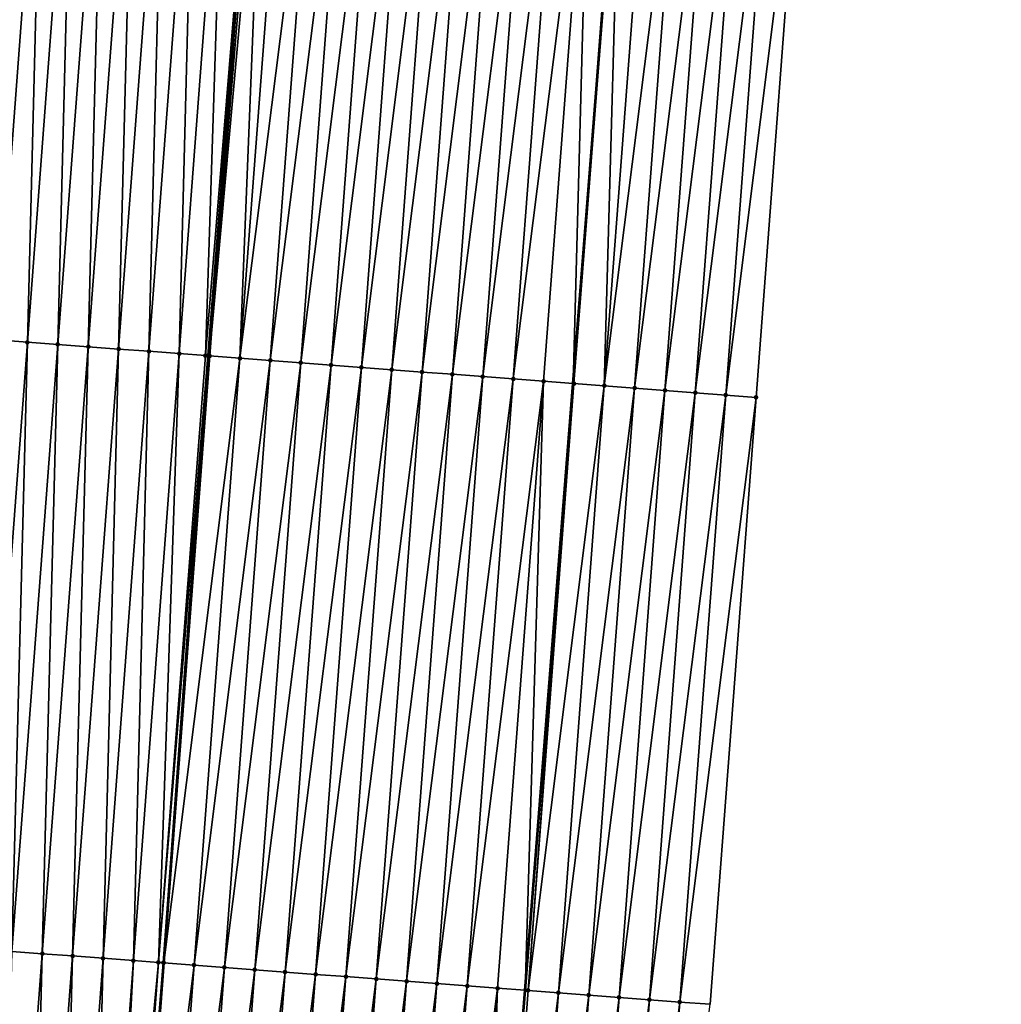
# Model space of a CAD drawing. Header units: feet. Extents: x 2017353 to 2024169, y 808050 to 818690.
# Tile 2 of 256: x 2023322 to 2023354, y 808108 to 808140. Entities that reach past the tile are written whole.
import ezdxf

# ---------------------------------------------------------------- set-up
doc = ezdxf.new("R2010")
doc.units = ezdxf.units.FT
doc.header["$MEASUREMENT"] = 0
for name, color, linetype, lineweight in [('EP_Travel Lane', 172, 'Continuous', 53), ('SB-Road Shots', 141, 'Continuous', 100), ('SB-Road X-Section', 40, 'Continuous', 13), ('STRIPING', 60, 'Continuous', 53)]:
    doc.layers.add(name, color=color, linetype=linetype, lineweight=lineweight)
doc.layers.add('I-77-MM15-17_SB-Surface-BORDER', color=7, linetype='Continuous')
doc.layers.add('I-77-MM15-17_SB-Surface-TIN', color=7, linetype='Continuous')

msp = doc.modelspace()

# ---------------------------------------------------------------- linework, layer by layer
at = {"layer": 'EP_Travel Lane'}
msp.add_polyline3d([(2023333.962280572, 808050.4040290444, 262.410881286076), (2023335.401958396, 808068.6055329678, 262.067835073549), (2023336.978684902, 808088.5397107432, 261.6838393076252), (2023338.555460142, 808108.4745046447, 261.3323115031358), (2023340.132209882, 808128.4089761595, 260.9637962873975), (2023341.708923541, 808148.3429915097, 260.5712433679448), (2023343.285612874, 808168.276699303, 260.1624787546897), (2023344.86228935, 808188.2102445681, 259.7451456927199), (2023346.439019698, 808208.1444709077, 259.3637092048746), (2023347.988921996, 808228.0435580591, 259.0789937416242), (2023349.539533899, 808247.9822846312, 258.8707454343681), (2023351.09013112, 808267.9208224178, 258.6435360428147), (2023352.64073246, 808287.8594131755, 258.4216477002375), (2023354.191353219, 808307.7982536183, 258.2248145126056)], dxfattribs=at)
at = {"layer": 'I-77-MM15-17_SB-Surface-BORDER', "color": 3, "linetype": 'Continuous', "lineweight": -3}
msp.add_polyline3d([(2023352.726935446, 808227.66881483, 258.9938275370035), (2023351.163702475, 808207.7859173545, 259.2813420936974), (2023350.654239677, 808187.7703052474, 259.6236663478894), (2023349.147752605, 808167.8318017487, 260.0590772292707), (2023347.641239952, 808147.8929596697, 260.4766447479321), (2023346.134679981, 808127.9534913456, 260.8612124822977), (2023344.628068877, 808108.0133462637, 261.2101278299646)], dxfattribs=at)
at = {"layer": 'I-77-MM15-17_SB-Surface-TIN', "color": 128, "linetype": 'Continuous', "lineweight": -3}
for points in [[(2023321.206003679, 808129.8405818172, 261.0478512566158), (2023322.712542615, 808149.7797717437, 260.648609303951), (2023321.715357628, 808149.8547532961, 260.6296219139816)], [(2023321.206003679, 808129.8405818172, 261.0478512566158), (2023322.203187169, 808129.7655804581, 261.065794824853), (2023322.712542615, 808149.7797717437, 260.648609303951)], [(2023322.203187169, 808129.7655804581, 261.065794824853), (2023323.709726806, 808149.7047796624, 260.6670419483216), (2023322.712542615, 808149.7797717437, 260.648609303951)], [(2023322.203187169, 808129.7655804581, 261.065794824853), (2023323.200369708, 808129.6905665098, 261.0830751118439), (2023323.709726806, 808149.7047796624, 260.6670419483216)], [(2023323.200369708, 808129.6905665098, 261.0830751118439), (2023324.706909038, 808149.6297616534, 260.6841085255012), (2023323.709726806, 808149.7047796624, 260.6670419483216)], [(2023323.200369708, 808129.6905665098, 261.0830751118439), (2023324.197551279, 808129.6155397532, 261.0996805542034), (2023324.706909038, 808149.6297616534, 260.6841085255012)], [(2023324.197551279, 808129.6155397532, 261.0996805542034), (2023325.704089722, 808149.5547231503, 260.700095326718), (2023324.706909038, 808149.6297616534, 260.6841085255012)], [(2023324.197551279, 808129.6155397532, 261.0996805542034), (2023325.194730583, 808129.5404829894, 261.1147049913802), (2023325.704089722, 808149.5547231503, 260.700095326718)], [(2023325.194730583, 808129.5404829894, 261.1147049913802), (2023326.701268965, 808149.4796655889, 260.7150779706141), (2023325.704089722, 808149.5547231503, 260.700095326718)], [(2023325.194730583, 808129.5404829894, 261.1147049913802), (2023326.191914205, 808129.4654833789, 261.1327406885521), (2023326.701268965, 808149.4796655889, 260.7150779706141)], [(2023326.191914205, 808129.4654833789, 261.1327406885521), (2023327.698454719, 808149.4046941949, 260.7346005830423), (2023326.701268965, 808149.4796655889, 260.7150779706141)], [(2023326.191914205, 808129.4654833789, 261.1327406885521), (2023327.18909777, 808129.3904830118, 261.150736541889), (2023327.698454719, 808149.4046941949, 260.7346005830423)], [(2023327.18909777, 808129.3904830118, 261.150736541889), (2023328.695635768, 808149.3296605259, 260.7508420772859), (2023327.698454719, 808149.4046941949, 260.7346005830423)], [(2023327.18909777, 808129.3904830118, 261.150736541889), (2023328.047569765, 808129.326094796, 261.1756249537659), (2023328.695635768, 808149.3296605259, 260.7508420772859)], [(2023328.047569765, 808129.326094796, 261.1756249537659), (2023329.692820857, 808149.2546803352, 260.7699012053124), (2023328.695635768, 808149.3296605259, 260.7508420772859)], [(2023328.047569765, 808129.326094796, 261.1756249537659), (2023328.127342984, 808129.3200753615, 261.1760422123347), (2023329.692820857, 808149.2546803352, 260.7699012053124)], [(2023328.127342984, 808129.3200753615, 261.1760422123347), (2023328.186291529, 808129.3156175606, 261.1758407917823), (2023329.692820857, 808149.2546803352, 260.7699012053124)], [(2023329.82375842, 808149.244818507, 260.7715451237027), (2023329.692820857, 808149.2546803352, 260.7699012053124), (2023328.186291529, 808129.3156175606, 261.1758407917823)], [(2023329.82375842, 808149.244818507, 260.7715451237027), (2023328.186291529, 808129.3156175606, 261.1758407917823), (2023329.983304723, 808149.2327778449, 260.7722851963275)], [(2023329.183431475, 808129.2400399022, 261.1634205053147), (2023329.983304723, 808149.2327778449, 260.7722851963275), (2023328.186291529, 808129.3156175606, 261.1758407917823)], [(2023329.183431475, 808129.2400399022, 261.1634205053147), (2023330.689975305, 808149.1792945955, 260.7675929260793), (2023329.983304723, 808149.2327778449, 260.7722851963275)], [(2023329.183431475, 808129.2400399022, 261.1634205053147), (2023331.687107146, 808149.1036096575, 260.7495205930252), (2023330.689975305, 808149.1792945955, 260.7675929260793)], [(2023329.183431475, 808129.2400399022, 261.1634205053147), (2023330.18056199, 808129.1643374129, 261.1444231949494), (2023331.687107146, 808149.1036096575, 260.7495205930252)], [(2023330.18056199, 808129.1643374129, 261.1444231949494), (2023332.68423327, 808149.02784905, 260.7274614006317), (2023331.687107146, 808149.1036096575, 260.7495205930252)], [(2023330.18056199, 808129.1643374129, 261.1444231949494), (2023331.17768952, 808129.0885954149, 261.1233442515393), (2023332.68423327, 808149.02784905, 260.7274614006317)], [(2023331.17768952, 808129.0885954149, 261.1233442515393), (2023333.681360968, 808148.9521092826, 260.7065002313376), (2023332.68423327, 808149.02784905, 260.7274614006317)], [(2023331.17768952, 808129.0885954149, 261.1233442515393), (2023332.174813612, 808129.012807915, 261.099867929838), (2023333.681360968, 808148.9521092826, 260.7065002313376)], [(2023332.174813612, 808129.012807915, 261.099867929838), (2023334.678490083, 808148.8763882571, 260.6865265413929), (2023333.681360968, 808148.9521092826, 260.7065002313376)], [(2023332.174813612, 808129.012807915, 261.099867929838), (2023333.171942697, 808128.9370864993, 261.0798734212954), (2023334.678490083, 808148.8763882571, 260.6865265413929)], [(2023333.171942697, 808128.9370864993, 261.0798734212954), (2023335.675622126, 808148.8007059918, 260.6685950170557), (2023334.678490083, 808148.8763882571, 260.6865265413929)], [(2023333.171942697, 808128.9370864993, 261.0798734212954), (2023334.169074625, 808128.8614027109, 261.0618614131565), (2023335.675622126, 808148.8007059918, 260.6685950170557)], [(2023334.169074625, 808128.8614027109, 261.0618614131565), (2023336.672752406, 808148.7250003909, 260.6494340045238), (2023335.675622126, 808148.8007059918, 260.6685950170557)], [(2023334.169074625, 808128.8614027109, 261.0618614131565), (2023335.166206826, 808128.7857225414, 261.0440400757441), (2023336.672752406, 808148.7250003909, 260.6494340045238)], [(2023335.166206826, 808128.7857225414, 261.0440400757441), (2023337.669879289, 808148.6492498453, 260.6279049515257), (2023336.672752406, 808148.7250003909, 260.6494340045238)], [(2023335.166206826, 808128.7857225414, 261.0440400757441), (2023336.163333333, 808128.7099669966, 261.0222473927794), (2023337.669879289, 808148.6492498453, 260.6279049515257)], [(2023336.163333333, 808128.7099669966, 261.0222473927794), (2023338.667008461, 808148.5735295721, 260.6079708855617), (2023337.669879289, 808148.6492498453, 260.6279049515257)], [(2023336.163333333, 808128.7099669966, 261.0222473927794), (2023337.160458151, 808128.6341891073, 260.9992774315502), (2023338.667008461, 808148.5735295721, 260.6079708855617)], [(2023337.160458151, 808128.6341891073, 260.9992774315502), (2023339.664141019, 808148.4978541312, 260.5903989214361), (2023338.667008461, 808148.5735295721, 260.6079708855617)], [(2023337.160458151, 808128.6341891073, 260.9992774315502), (2023338.157589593, 808128.5584988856, 260.980926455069), (2023339.664141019, 808148.4978541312, 260.5903989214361)], [(2023338.157589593, 808128.5584988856, 260.980926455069), (2023340.661272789, 808148.4221682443, 260.5722765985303), (2023339.664141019, 808148.4978541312, 260.5903989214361)], [(2023338.157589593, 808128.5584988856, 260.980926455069), (2023339.154721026, 808128.4828085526, 260.9625696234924), (2023340.661272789, 808148.4221682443, 260.5722765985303)], [(2023339.154721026, 808128.4828085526, 260.9625696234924), (2023340.132209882, 808128.4089761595, 260.9637962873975), (2023340.661272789, 808148.4221682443, 260.5722765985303)], [(2023340.661272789, 808148.4221682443, 260.5722765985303), (2023340.132209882, 808128.4089761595, 260.9637962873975), (2023341.658431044, 808148.3468328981, 260.5726234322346)], [(2023341.658431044, 808148.3468328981, 260.5726234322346), (2023340.132209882, 808128.4089761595, 260.9637962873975), (2023341.708923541, 808148.3429915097, 260.5712433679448)], [(2023340.151880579, 808128.4074903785, 260.963820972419), (2023341.708923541, 808148.3429915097, 260.5712433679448), (2023340.132209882, 808128.4089761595, 260.9637962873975)], [(2023340.151880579, 808128.4074903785, 260.963820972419), (2023341.149004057, 808128.3316947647, 260.9399171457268), (2023341.708923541, 808148.3429915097, 260.5712433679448)], [(2023341.149004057, 808128.3316947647, 260.9399171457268), (2023342.655549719, 808148.2709737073, 260.5453701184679), (2023341.708923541, 808148.3429915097, 260.5712433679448)], [(2023341.149004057, 808128.3316947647, 260.9399171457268), (2023343.652687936, 808148.1953731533, 260.531743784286), (2023342.655549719, 808148.2709737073, 260.5453701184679)], [(2023341.149004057, 808128.3316947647, 260.9399171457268), (2023342.146143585, 808128.2561115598, 260.9272046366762), (2023343.652687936, 808148.1953731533, 260.531743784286)], [(2023342.146143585, 808128.2561115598, 260.9272046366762), (2023344.649849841, 808148.1200861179, 260.5346359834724), (2023343.652687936, 808148.1953731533, 260.531743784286)], [(2023342.146143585, 808128.2561115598, 260.9272046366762), (2023343.143292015, 808128.1806461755, 260.9206998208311), (2023344.649849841, 808148.1200861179, 260.5346359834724)], [(2023343.143292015, 808128.1806461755, 260.9206998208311), (2023345.646982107, 808148.0444068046, 260.516860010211), (2023344.649849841, 808148.1200861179, 260.5346359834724)], [(2023343.143292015, 808128.1806461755, 260.9206998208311), (2023344.140423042, 808128.1049504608, 260.9020594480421), (2023345.646982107, 808148.0444068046, 260.516860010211)], [(2023344.140423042, 808128.1049504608, 260.9020594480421), (2023346.644113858, 808147.9687206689, 260.4987245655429), (2023345.646982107, 808148.0444068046, 260.516860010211)], [(2023344.140423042, 808128.1049504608, 260.9020594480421), (2023345.13755209, 808128.0292285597, 260.8820393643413), (2023346.644113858, 808147.9687206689, 260.4987245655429)], [(2023345.13755209, 808128.0292285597, 260.8820393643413), (2023347.641239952, 808147.8929596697, 260.4766447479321), (2023346.644113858, 808147.9687206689, 260.4987245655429)], [(2023345.13755209, 808128.0292285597, 260.8820393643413), (2023346.134679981, 808127.9534913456, 260.8612124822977), (2023347.641239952, 808147.8929596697, 260.4766447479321)], [(2023320.696622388, 808109.8260484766, 261.4470129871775), (2023322.203187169, 808129.7655804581, 261.065794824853), (2023321.206003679, 808129.8405818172, 261.0478512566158)], [(2023320.696622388, 808109.8260484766, 261.4470129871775), (2023321.693806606, 808109.7510567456, 261.4654638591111), (2023322.203187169, 808129.7655804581, 261.065794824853)], [(2023321.693806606, 808109.7510567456, 261.4654638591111), (2023323.200369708, 808129.6905665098, 261.0830751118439), (2023322.203187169, 808129.7655804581, 261.065794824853)], [(2023321.693806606, 808109.7510567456, 261.4654638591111), (2023322.690987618, 808109.6760225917, 261.4816795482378), (2023323.200369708, 808129.6905665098, 261.0830751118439)], [(2023322.690987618, 808109.6760225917, 261.4816795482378), (2023324.197551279, 808129.6155397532, 261.0996805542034), (2023323.200369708, 808129.6905665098, 261.0830751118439)], [(2023322.690987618, 808109.6760225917, 261.4816795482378), (2023323.688168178, 808109.6009824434, 261.4975794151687), (2023324.197551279, 808129.6155397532, 261.0996805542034)], [(2023323.688168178, 808109.6009824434, 261.4975794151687), (2023325.194730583, 808129.5404829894, 261.1147049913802), (2023324.197551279, 808129.6155397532, 261.0996805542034)], [(2023323.688168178, 808109.6009824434, 261.4975794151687), (2023324.685353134, 808109.526000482, 261.5165450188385), (2023325.194730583, 808129.5404829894, 261.1147049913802)], [(2023324.685353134, 808109.526000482, 261.5165450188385), (2023326.191914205, 808129.4654833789, 261.1327406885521), (2023325.194730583, 808129.5404829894, 261.1147049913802)], [(2023324.685353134, 808109.526000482, 261.5165450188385), (2023325.682534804, 808109.4509750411, 261.5332197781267), (2023326.191914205, 808129.4654833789, 261.1327406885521)], [(2023325.682534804, 808109.4509750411, 261.5332197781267), (2023327.18909777, 808129.3904830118, 261.150736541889), (2023326.191914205, 808129.4654833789, 261.1327406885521)], [(2023325.682534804, 808109.4509750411, 261.5332197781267), (2023326.503610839, 808109.3892583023, 261.5500383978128), (2023327.18909777, 808129.3904830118, 261.150736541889)], [(2023326.503610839, 808109.3892583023, 261.5500383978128), (2023328.047569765, 808129.326094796, 261.1756249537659), (2023327.18909777, 808129.3904830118, 261.150736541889)], [(2023326.503610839, 808109.3892583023, 261.5500383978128), (2023328.127342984, 808129.3200753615, 261.1760422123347), (2023328.047569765, 808129.326094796, 261.1756249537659)], [(2023326.503610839, 808109.3892583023, 261.5500383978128), (2023326.664106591, 808109.3771429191, 261.5506221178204), (2023328.127342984, 808129.3200753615, 261.1760422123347)], [(2023326.664106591, 808109.3771429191, 261.5506221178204), (2023328.186291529, 808129.3156175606, 261.1758407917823), (2023328.127342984, 808129.3200753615, 261.1760422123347)], [(2023326.664106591, 808109.3771429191, 261.5506221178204), (2023326.679717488, 808109.3759630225, 261.550601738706), (2023328.186291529, 808129.3156175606, 261.1758407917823)], [(2023329.183431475, 808129.2400399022, 261.1634205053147), (2023328.186291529, 808129.3156175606, 261.1758407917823), (2023326.679717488, 808109.3759630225, 261.550601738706)], [(2023327.676860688, 808109.3004284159, 261.5404497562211), (2023329.183431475, 808129.2400399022, 261.1634205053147), (2023326.679717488, 808109.3759630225, 261.550601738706)], [(2023327.676860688, 808109.3004284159, 261.5404497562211), (2023330.18056199, 808129.1643374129, 261.1444231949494), (2023329.183431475, 808129.2400399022, 261.1634205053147)], [(2023327.676860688, 808109.3004284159, 261.5404497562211), (2023328.673989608, 808109.2247048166, 261.5203402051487), (2023330.18056199, 808129.1643374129, 261.1444231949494)], [(2023328.673989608, 808109.2247048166, 261.5203402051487), (2023331.17768952, 808129.0885954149, 261.1233442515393), (2023330.18056199, 808129.1643374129, 261.1444231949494)], [(2023328.673989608, 808109.2247048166, 261.5203402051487), (2023329.671115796, 808109.1489450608, 261.4983256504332), (2023331.17768952, 808129.0885954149, 261.1233442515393)], [(2023329.671115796, 808109.1489450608, 261.4983256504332), (2023332.174813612, 808129.012807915, 261.099867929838), (2023331.17768952, 808129.0885954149, 261.1233442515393)], [(2023329.671115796, 808109.1489450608, 261.4983256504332), (2023330.668240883, 808109.0731707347, 261.4755434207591), (2023332.174813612, 808129.012807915, 261.099867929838)], [(2023330.668240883, 808109.0731707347, 261.4755434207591), (2023333.171942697, 808128.9370864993, 261.0798734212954), (2023332.174813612, 808129.012807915, 261.099867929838)], [(2023330.668240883, 808109.0731707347, 261.4755434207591), (2023331.665369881, 808108.997448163, 261.455488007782), (2023333.171942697, 808128.9370864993, 261.0798734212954)], [(2023331.665369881, 808108.997448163, 261.455488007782), (2023334.169074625, 808128.8614027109, 261.0618614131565), (2023333.171942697, 808128.9370864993, 261.0798734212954)], [(2023331.665369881, 808108.997448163, 261.455488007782), (2023332.662500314, 808108.921744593, 261.4364337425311), (2023334.169074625, 808128.8614027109, 261.0618614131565)], [(2023332.662500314, 808108.921744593, 261.4364337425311), (2023335.166206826, 808128.7857225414, 261.0440400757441), (2023334.169074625, 808128.8614027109, 261.0618614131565)], [(2023332.662500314, 808108.921744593, 261.4364337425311), (2023333.659630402, 808108.8460364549, 261.4171388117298), (2023335.166206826, 808128.7857225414, 261.0440400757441)], [(2023333.659630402, 808108.8460364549, 261.4171388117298), (2023336.163333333, 808128.7099669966, 261.0222473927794), (2023335.166206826, 808128.7857225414, 261.0440400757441)], [(2023333.659630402, 808108.8460364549, 261.4171388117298), (2023334.656755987, 808108.7702687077, 261.3947032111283), (2023336.163333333, 808128.7099669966, 261.0222473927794)], [(2023334.656755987, 808108.7702687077, 261.3947032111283), (2023337.160458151, 808128.6341891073, 260.9992774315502), (2023336.163333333, 808128.7099669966, 261.0222473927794)], [(2023334.656755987, 808108.7702687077, 261.3947032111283), (2023335.653883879, 808108.6945315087, 261.3738771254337), (2023337.160458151, 808128.6341891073, 260.9992774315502)], [(2023335.653883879, 808108.6945315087, 261.3738771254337), (2023338.157589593, 808128.5584988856, 260.980926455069), (2023337.160458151, 808128.6341891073, 260.9992774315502)], [(2023335.653883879, 808108.6945315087, 261.3738771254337), (2023336.651014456, 808108.6188298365, 261.3549228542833), (2023338.157589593, 808128.5584988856, 260.980926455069)], [(2023336.651014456, 808108.6188298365, 261.3549228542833), (2023339.154721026, 808128.4828085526, 260.9625696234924), (2023338.157589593, 808128.5584988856, 260.980926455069)], [(2023336.651014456, 808108.6188298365, 261.3549228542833), (2023337.648145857, 808108.5431390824, 261.3365438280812), (2023339.154721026, 808128.4828085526, 260.9625696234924)], [(2023337.648145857, 808108.5431390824, 261.3365438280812), (2023338.555460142, 808108.4745046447, 261.3323115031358), (2023339.154721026, 808128.4828085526, 260.9625696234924)], [(2023339.154721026, 808128.4828085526, 260.9625696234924), (2023338.555460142, 808108.4745046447, 261.3323115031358), (2023340.132209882, 808128.4089761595, 260.9637962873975)], [(2023338.645296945, 808108.4677088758, 261.3318924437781), (2023340.132209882, 808128.4089761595, 260.9637962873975), (2023338.555460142, 808108.4745046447, 261.3323115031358)], [(2023338.645296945, 808108.4677088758, 261.3318924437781), (2023340.151880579, 808128.4074903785, 260.963820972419), (2023340.132209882, 808128.4089761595, 260.9637962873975)], [(2023338.645296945, 808108.4677088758, 261.3318924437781), (2023341.149004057, 808128.3316947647, 260.9399171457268), (2023340.151880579, 808128.4074903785, 260.963820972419)], [(2023338.645296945, 808108.4677088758, 261.3318924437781), (2023339.642418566, 808108.3918886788, 261.3066933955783), (2023341.149004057, 808128.3316947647, 260.9399171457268)], [(2023339.642418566, 808108.3918886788, 261.3066933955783), (2023342.146143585, 808128.2561115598, 260.9272046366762), (2023341.149004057, 808128.3316947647, 260.9399171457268)], [(2023339.642418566, 808108.3918886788, 261.3066933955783), (2023340.639553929, 808108.316250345, 261.2910762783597), (2023342.146143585, 808128.2561115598, 260.9272046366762)], [(2023340.639553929, 808108.316250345, 261.2910762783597), (2023343.143292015, 808128.1806461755, 260.9206998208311), (2023342.146143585, 808128.2561115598, 260.9272046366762)], [(2023340.639553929, 808108.316250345, 261.2910762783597), (2023341.636694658, 808108.2406830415, 261.2792015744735), (2023343.143292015, 808128.1806461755, 260.9206998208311)], [(2023341.636694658, 808108.2406830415, 261.2792015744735), (2023344.140423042, 808128.1049504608, 260.9020594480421), (2023343.143292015, 808128.1806461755, 260.9206998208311)], [(2023341.636694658, 808108.2406830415, 261.2792015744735), (2023342.633820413, 808108.164917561, 261.2568854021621), (2023344.140423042, 808128.1049504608, 260.9020594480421)], [(2023342.633820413, 808108.164917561, 261.2568854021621), (2023345.13755209, 808128.0292285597, 260.8820393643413), (2023344.140423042, 808128.1049504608, 260.9020594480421)], [(2023342.633820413, 808108.164917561, 261.2568854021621), (2023343.630945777, 808108.0891468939, 261.2342959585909), (2023345.13755209, 808128.0292285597, 260.8820393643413)], [(2023343.630945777, 808108.0891468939, 261.2342959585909), (2023346.134679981, 808127.9534913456, 260.8612124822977), (2023345.13755209, 808128.0292285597, 260.8820393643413)], [(2023343.630945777, 808108.0891468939, 261.2342959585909), (2023344.628068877, 808108.0133462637, 261.2101278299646), (2023346.134679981, 808127.9534913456, 260.8612124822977)], [(2023321.184388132, 808089.7360312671, 261.8386950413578), (2023322.690987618, 808109.6760225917, 261.4816795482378), (2023321.693806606, 808109.7510567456, 261.4654638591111)], [(2023321.184388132, 808089.7360312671, 261.8386950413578), (2023322.181569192, 808089.6609977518, 261.8549446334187), (2023322.690987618, 808109.6760225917, 261.4816795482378)], [(2023322.181569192, 808089.6609977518, 261.8549446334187), (2023323.688168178, 808109.6009824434, 261.4975794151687), (2023322.690987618, 808109.6760225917, 261.4816795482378)], [(2023322.181569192, 808089.6609977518, 261.8549446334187), (2023323.178755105, 808089.5860284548, 261.8745777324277), (2023323.688168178, 808109.6009824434, 261.4975794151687)], [(2023323.178755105, 808089.5860284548, 261.8745777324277), (2023324.685353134, 808109.526000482, 261.5165450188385), (2023323.688168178, 808109.6009824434, 261.4975794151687)], [(2023323.178755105, 808089.5860284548, 261.8745777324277), (2023324.175938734, 808089.5110289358, 261.892618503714), (2023324.685353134, 808109.526000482, 261.5165450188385)], [(2023324.175938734, 808089.5110289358, 261.892618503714), (2023325.682534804, 808109.4509750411, 261.5332197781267), (2023324.685353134, 808109.526000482, 261.5165450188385)], [(2023324.175938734, 808089.5110289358, 261.892618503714), (2023324.628589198, 808089.4770647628, 261.9050132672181), (2023325.682534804, 808109.4509750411, 261.5332197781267)], [(2023324.628589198, 808089.4770647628, 261.9050132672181), (2023326.503610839, 808109.3892583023, 261.5500383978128), (2023325.682534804, 808109.4509750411, 261.5332197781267)], [(2023324.628589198, 808089.4770647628, 261.9050132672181), (2023325.004957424, 808089.4487926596, 261.9136589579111), (2023326.503610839, 808109.3892583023, 261.5500383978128)], [(2023325.004957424, 808089.4487926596, 261.9136589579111), (2023325.039430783, 808089.4461905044, 261.9137918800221), (2023326.503610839, 808109.3892583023, 261.5500383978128)], [(2023325.039430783, 808089.4461905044, 261.9137918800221), (2023326.664106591, 808109.3771429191, 261.5506221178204), (2023326.503610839, 808109.3892583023, 261.5500383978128)], [(2023325.039430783, 808089.4461905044, 261.9137918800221), (2023325.173125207, 808089.4360670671, 261.9126429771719), (2023326.664106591, 808109.3771429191, 261.5506221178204)], [(2023326.664106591, 808109.3771429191, 261.5506221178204), (2023325.173125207, 808089.4360670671, 261.9126429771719), (2023326.679717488, 808109.3759630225, 261.550601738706)], [(2023327.676860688, 808109.3004284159, 261.5404497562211), (2023326.679717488, 808109.3759630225, 261.550601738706), (2023325.173125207, 808089.4360670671, 261.9126429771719)], [(2023326.17026115, 808089.3604364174, 261.8974309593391), (2023327.676860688, 808109.3004284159, 261.5404497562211), (2023325.173125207, 808089.4360670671, 261.9126429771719)], [(2023326.17026115, 808089.3604364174, 261.8974309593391), (2023328.673989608, 808109.2247048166, 261.5203402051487), (2023327.676860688, 808109.3004284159, 261.5404497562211)], [(2023326.17026115, 808089.3604364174, 261.8974309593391), (2023327.167390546, 808089.2847191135, 261.8776533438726), (2023328.673989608, 808109.2247048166, 261.5203402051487)], [(2023327.167390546, 808089.2847191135, 261.8776533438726), (2023329.671115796, 808109.1489450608, 261.4983256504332), (2023328.673989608, 808109.2247048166, 261.5203402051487)], [(2023327.167390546, 808089.2847191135, 261.8776533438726), (2023328.164516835, 808089.2089606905, 261.8557092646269), (2023329.671115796, 808109.1489450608, 261.4983256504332)], [(2023328.164516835, 808089.2089606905, 261.8557092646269), (2023330.668240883, 808109.0731707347, 261.4755434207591), (2023329.671115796, 808109.1489450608, 261.4983256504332)], [(2023328.164516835, 808089.2089606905, 261.8557092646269), (2023329.161642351, 808089.1331920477, 261.8332267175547), (2023330.668240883, 808109.0731707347, 261.4755434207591)], [(2023329.161642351, 808089.1331920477, 261.8332267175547), (2023331.665369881, 808108.997448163, 261.455488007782), (2023330.668240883, 808109.0731707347, 261.4755434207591)], [(2023329.161642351, 808089.1331920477, 261.8332267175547), (2023330.158769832, 808089.0574493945, 261.8121134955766), (2023331.665369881, 808108.997448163, 261.455488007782)], [(2023330.158769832, 808089.0574493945, 261.8121134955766), (2023332.662500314, 808108.921744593, 261.4364337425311), (2023331.665369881, 808108.997448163, 261.455488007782)], [(2023330.158769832, 808089.0574493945, 261.8121134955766), (2023331.155902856, 808088.9817801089, 261.7948658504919), (2023332.662500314, 808108.921744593, 261.4364337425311)], [(2023331.155902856, 808088.9817801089, 261.7948658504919), (2023333.659630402, 808108.8460364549, 261.4171388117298), (2023332.662500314, 808108.921744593, 261.4364337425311)], [(2023331.155902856, 808088.9817801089, 261.7948658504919), (2023332.153032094, 808088.9060607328, 261.7749790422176), (2023333.659630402, 808108.8460364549, 261.4171388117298)], [(2023332.153032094, 808088.9060607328, 261.7749790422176), (2023334.656755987, 808108.7702687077, 261.3947032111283), (2023333.659630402, 808108.8460364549, 261.4171388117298)], [(2023332.153032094, 808088.9060607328, 261.7749790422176), (2023333.150156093, 808088.8302719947, 261.7514377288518), (2023334.656755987, 808108.7702687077, 261.3947032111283)], [(2023333.150156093, 808088.8302719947, 261.7514377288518), (2023335.653883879, 808108.6945315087, 261.3738771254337), (2023334.656755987, 808108.7702687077, 261.3947032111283)], [(2023333.150156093, 808088.8302719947, 261.7514377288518), (2023334.14728644, 808088.7545672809, 261.7323234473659), (2023335.653883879, 808108.6945315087, 261.3738771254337)], [(2023334.14728644, 808088.7545672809, 261.7323234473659), (2023336.651014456, 808108.6188298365, 261.3549228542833), (2023335.653883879, 808108.6945315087, 261.3738771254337)], [(2023334.14728644, 808088.7545672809, 261.7323234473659), (2023335.144416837, 808088.6788632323, 261.7132442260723), (2023336.651014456, 808108.6188298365, 261.3549228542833)], [(2023335.144416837, 808088.6788632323, 261.7132442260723), (2023337.648145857, 808108.5431390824, 261.3365438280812), (2023336.651014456, 808108.6188298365, 261.3549228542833)], [(2023335.144416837, 808088.6788632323, 261.7132442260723), (2023336.141551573, 808088.6032166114, 261.697190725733), (2023337.648145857, 808108.5431390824, 261.3365438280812)], [(2023336.141551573, 808088.6032166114, 261.697190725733), (2023336.978684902, 808088.5397107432, 261.6838393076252), (2023337.648145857, 808108.5431390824, 261.3365438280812)], [(2023337.648145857, 808108.5431390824, 261.3365438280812), (2023336.978684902, 808088.5397107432, 261.6838393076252), (2023338.555460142, 808108.4745046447, 261.3323115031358)], [(2023337.138686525, 808088.5275728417, 261.68128744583), (2023338.555460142, 808108.4745046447, 261.3323115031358), (2023336.978684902, 808088.5397107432, 261.6838393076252)], [(2023337.138686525, 808088.5275728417, 261.68128744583), (2023338.645296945, 808108.4677088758, 261.3318924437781), (2023338.555460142, 808108.4745046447, 261.3323115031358)], [(2023337.138686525, 808088.5275728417, 261.68128744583), (2023339.642418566, 808108.3918886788, 261.3066933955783), (2023338.645296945, 808108.4677088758, 261.3318924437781)], [(2023337.138686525, 808088.5275728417, 261.68128744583), (2023338.135790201, 808088.4515151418, 261.6435751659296), (2023339.642418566, 808108.3918886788, 261.3066933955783)], [(2023338.135790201, 808088.4515151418, 261.6435751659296), (2023340.639553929, 808108.316250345, 261.2910762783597), (2023339.642418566, 808108.3918886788, 261.3066933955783)], [(2023338.135790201, 808088.4515151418, 261.6435751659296), (2023339.132905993, 808088.3756177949, 261.6143115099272), (2023340.639553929, 808108.316250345, 261.2910762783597)], [(2023339.132905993, 808088.3756177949, 261.6143115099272), (2023341.636694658, 808108.2406830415, 261.2792015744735), (2023340.639553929, 808108.316250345, 261.2910762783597)], [(2023339.132905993, 808088.3756177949, 261.6143115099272), (2023340.130014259, 808088.2996208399, 261.5797997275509), (2023341.636694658, 808108.2406830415, 261.2792015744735)], [(2023340.130014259, 808088.2996208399, 261.5797997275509), (2023342.633820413, 808108.164917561, 261.2568854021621), (2023341.636694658, 808108.2406830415, 261.2792015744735)], [(2023340.130014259, 808088.2996208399, 261.5797997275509), (2023341.127113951, 808088.2235103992, 261.5393086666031), (2023342.633820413, 808108.164917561, 261.2568854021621)], [(2023341.127113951, 808088.2235103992, 261.5393086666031), (2023343.630945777, 808108.0891468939, 261.2342959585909), (2023342.633820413, 808108.164917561, 261.2568854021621)], [(2023341.127113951, 808088.2235103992, 261.5393086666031), (2023342.124207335, 808088.1473164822, 261.4944194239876), (2023343.630945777, 808108.0891468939, 261.2342959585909)], [(2023342.124207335, 808088.1473164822, 261.4944194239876), (2023344.628068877, 808108.0133462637, 261.2101278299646), (2023343.630945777, 808108.0891468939, 261.2342959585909)]]:
    msp.add_3dface(points, dxfattribs=at)
at = {"layer": 'SB-Road Shots', "lineweight": 100}
for p in [(2023322.203187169, 808129.7655804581, 261.065794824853), (2023323.200369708, 808129.6905665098, 261.0830751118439), (2023324.197551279, 808129.6155397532, 261.0996805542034), (2023325.194730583, 808129.5404829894, 261.1147049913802), (2023326.191914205, 808129.4654833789, 261.1327406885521), (2023327.18909777, 808129.3904830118, 261.150736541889), (2023328.047569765, 808129.326094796, 261.1756249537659), (2023328.127342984, 808129.3200753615, 261.1760422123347), (2023328.186291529, 808129.3156175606, 261.1758407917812), (2023329.183431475, 808129.2400399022, 261.1634205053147), (2023330.18056199, 808129.1643374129, 261.1444231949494), (2023331.17768952, 808129.0885954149, 261.1233442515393), (2023332.174813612, 808129.012807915, 261.099867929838), (2023333.171942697, 808128.9370864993, 261.0798734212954), (2023334.169074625, 808128.8614027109, 261.0618614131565), (2023335.166206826, 808128.7857225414, 261.0440400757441), (2023336.163333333, 808128.7099669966, 261.0222473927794), (2023337.160458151, 808128.6341891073, 260.9992774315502), (2023338.157589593, 808128.5584988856, 260.980926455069), (2023339.154721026, 808128.4828085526, 260.9625696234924), (2023340.151880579, 808128.4074903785, 260.963820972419), (2023341.149004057, 808128.3316947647, 260.9399171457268), (2023342.146143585, 808128.2561115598, 260.9272046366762), (2023343.143292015, 808128.1806461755, 260.9206998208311), (2023344.140423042, 808128.1049504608, 260.9020594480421), (2023345.13755209, 808128.0292285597, 260.8820393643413), (2023346.134679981, 808127.9534913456, 260.8612124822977), (2023322.690987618, 808109.6760225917, 261.4816795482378), (2023323.688168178, 808109.6009824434, 261.4975794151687), (2023324.685353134, 808109.526000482, 261.5165450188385), (2023325.682534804, 808109.4509750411, 261.5332197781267), (2023326.503610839, 808109.3892583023, 261.5500383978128), (2023326.664106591, 808109.3771429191, 261.5506221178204), (2023326.679717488, 808109.3759630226, 261.5506017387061), (2023327.676860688, 808109.3004284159, 261.5404497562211), (2023328.673989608, 808109.2247048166, 261.5203402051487), (2023329.671115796, 808109.1489450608, 261.4983256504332), (2023330.668240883, 808109.0731707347, 261.4755434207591), (2023331.665369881, 808108.997448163, 261.455488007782), (2023332.662500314, 808108.921744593, 261.4364337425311), (2023333.659630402, 808108.8460364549, 261.4171388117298), (2023334.656755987, 808108.7702687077, 261.3947032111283), (2023335.653883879, 808108.6945315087, 261.3738771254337), (2023336.651014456, 808108.6188298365, 261.3549228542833), (2023337.648145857, 808108.5431390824, 261.3365438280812), (2023338.645296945, 808108.4677088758, 261.3318924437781), (2023339.642418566, 808108.3918886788, 261.3066933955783), (2023340.639553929, 808108.316250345, 261.2910762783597), (2023341.636694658, 808108.2406830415, 261.2792015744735), (2023342.633820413, 808108.164917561, 261.2568854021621), (2023343.630945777, 808108.0891468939, 261.2342959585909)]:
    msp.add_point(p, dxfattribs=at)
at = {"layer": 'SB-Road X-Section', "extrusion": (-0.07532828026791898, -0.9969771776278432, 0.01903043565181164), "elevation": -958095.3466436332, "flags": 128}
msp.add_lwpolyline([(1956709.380300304, 18497.18280496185), (1956708.380300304, 18497.20363561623), (1956707.380300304, 18497.22365932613), (1956706.380300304, 18497.2423030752), (1956705.380300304, 18497.24880906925), (1956704.380300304, 18497.26152388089), (1956703.380300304, 18497.28543203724), (1956702.380300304, 18497.28418046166), (1956701.380300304, 18497.30254061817), (1956700.380300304, 18497.32089491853), (1956699.380300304, 18497.34386904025), (1956698.380300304, 18497.36566567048), (1956697.380300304, 18497.38349023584), (1956696.380300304, 18497.40150550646), (1956695.380300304, 18497.42150363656), (1956694.380300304, 18497.44498421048), (1956693.380300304, 18497.46606697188), (1956692.380300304, 18497.48506772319), (1956691.380300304, 18497.49749025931), (1956691.321183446, 18497.49769171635), (1956691.241183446, 18497.4972743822), (1956690.380300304, 18497.47238146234), (1956689.380300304, 18497.45438234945), (1956688.380300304, 18497.43634338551), (1956687.380300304, 18497.42131622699), (1956686.380300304, 18497.40470777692), (1956685.380300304, 18497.38742435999), (1956684.380300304, 18497.36947754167), (1956683.380300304, 18497.35155931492), (1956682.380300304, 18497.33600191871), (1956681.380300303, 18497.32342852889), (1956680.380300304, 18497.31046565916), (1956679.380300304, 18497.29446151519), (1956678.380300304, 18497.27025637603), (1956677.380300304, 18497.2447718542), (1956676.380300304, 18497.22159025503), (1956675.380300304, 18497.2013967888), (1956674.380300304, 18497.18511583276), (1956673.380300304, 18497.16844966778), (1956672.380300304, 18497.14806614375), (1956671.380300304, 18497.12541556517), (1956670.380300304, 18497.10325880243), (1956669.380300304, 18497.0854595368), (1956668.380300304, 18497.06577687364), (1956667.380300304, 18497.03856512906), (1956666.380300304, 18497.01668484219), (1956666.237945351, 18497.01223827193), (1956665.380300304, 18496.96143213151), (1956664.380300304, 18496.90557094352), (1956663.380300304, 18496.85536119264), (1956662.380300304, 18496.79607579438), (1956661.380300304, 18496.74045144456), (1956660.380300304, 18496.70234116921), (1956659.380300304, 18496.65663688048), (1956659.214040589, 18496.64873226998)], dxfattribs=at)
at = {"layer": 'SB-Road X-Section', "extrusion": (-0.07532828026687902, -0.9969771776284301, 0.01903043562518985), "elevation": -958075.3466420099, "flags": 128}
msp.add_lwpolyline([(1956709.380301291, 18497.15108030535), (1956708.380301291, 18497.17525281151), (1956707.380301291, 18497.19784634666), (1956706.380301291, 18497.22016656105), (1956705.380301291, 18497.23204341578), (1956704.380301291, 18497.24766336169), (1956703.380301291, 18497.27286697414), (1956702.380301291, 18497.27751920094), (1956701.380301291, 18497.29590155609), (1956700.380301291, 18497.3148592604), (1956699.380301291, 18497.33568911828), (1956698.380301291, 18497.35812878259), (1956697.38030129, 18497.37742720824), (1956696.380301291, 18497.39648492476), (1956695.380301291, 18497.41654397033), (1956694.380301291, 18497.4393303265), (1956693.380301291, 18497.46134886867), (1956692.38030129, 18497.48146206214), (1956691.380301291, 18497.49161588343), (1956691.364645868, 18497.49163626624), (1956691.203693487, 18497.4910524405), (1956690.380301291, 18497.4742307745), (1956689.380301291, 18497.45755299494), (1956688.380301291, 18497.43858395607), (1956687.380301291, 18497.42268120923), (1956686.38030129, 18497.40646258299), (1956685.38030129, 18497.38800836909), (1956684.380301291, 18497.36938004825), (1956683.380301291, 18497.34982234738), (1956682.380301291, 18497.33480109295), (1956681.380301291, 18497.32157135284), (1956680.380301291, 18497.30772825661), (1956679.380301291, 18497.28570501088), (1956678.380301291, 18497.26638833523), (1956677.380301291, 18497.24059778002), (1956676.380301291, 18497.21757956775), (1956675.380301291, 18497.19649003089), (1956674.380301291, 18497.17913528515), (1956673.380301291, 18497.1623043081), (1956672.380301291, 18497.14352366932), (1956671.380301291, 18497.1234964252), (1956670.380301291, 18497.10225211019), (1956669.380301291, 18497.08329707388), (1956668.38030129, 18497.06574806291), (1956667.380301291, 18497.04130104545), (1956666.478169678, 18497.01733909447), (1956666.380301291, 18497.0137324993), (1956665.380301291, 18496.96023064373), (1956664.380301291, 18496.90317695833), (1956663.380301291, 18496.84697735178), (1956662.380301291, 18496.78235550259), (1956661.380301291, 18496.7269118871), (1956660.380301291, 18496.68924452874), (1956659.543312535, 18496.64526128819)], dxfattribs=at)
at = {"layer": 'STRIPING'}
msp.add_polyline3d([(2023322.290904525, 808051.289594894, 262.609242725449), (2023323.666534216, 808069.4961881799, 262.2755835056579), (2023325.173125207, 808089.4360670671, 261.9126429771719), (2023326.679717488, 808109.3759630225, 261.550601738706), (2023328.186291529, 808129.3156175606, 261.1758407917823), (2023329.692820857, 808149.2546803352, 260.7699012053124), (2023331.199371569, 808169.1940261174, 260.378872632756), (2023332.705921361, 808189.1333597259, 259.9872026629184), (2023334.212488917, 808209.0729284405, 259.6079198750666), (2023335.779862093, 808229.0092305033, 259.3006943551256), (2023337.353137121, 808248.9461422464, 259.0897993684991), (2023338.926409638, 808268.8830221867, 258.8757128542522), (2023340.499676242, 808288.819827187, 258.6541056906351), (2023342.072958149, 808308.7568261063, 258.4519592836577)], dxfattribs=at)

doc.saveas('drawing.dxf')
